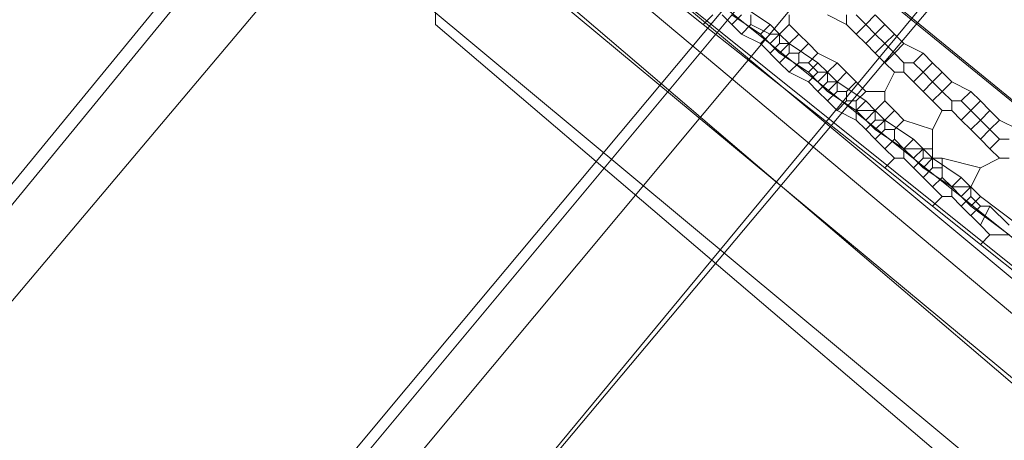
# Model space of a CAD drawing. Header units: metres. Extents: x 92810 to 93633, y 464687 to 465459.
# Tile 41 of 256: x 93135.64 to 93143, y 464754.21 to 464757.36. Entities that reach past the tile are written whole.
import ezdxf
from ezdxf.lldxf.tags import DXFTag

# ---------------------------------------------------------------- set-up
doc = ezdxf.new("R2010")
doc.units = ezdxf.units.M
for name, color, linetype, lineweight, transparency in [('B-OI-KL-DATA_BT NEDERLAND-G', 90, 'SI_B_DATA_BT_NEDERLAND', 18, 0.4), ('B-OI-KL-DATA_KPN-G', 90, 'SI_B_DATA_KPN', 18, 0.4), ('B-OI-KL-DATA_LIANDER-G', 90, 'SI_B_DATA_LIANDER', 18, 0.4), ('B-OI-KL-DATA_PRORAIL-G', 90, 'SI_B_DATA_PRORAIL', 18, 0.4), ('B-OI-KL-DATA_RELINED-G', 90, 'SI_B_DATA_RELINED', 18, 0.4), ('B-OI-KL-DATA_ZIGGO BV-G', 90, 'SI_B_DATA_ZIGGO', 18, 0.4), ('B-OI-KL-ET_LS_LIANDER-G', 190, 'SI_B_ET_LS_LIANDER', 18, 0.4), ('B-OI-KL-ET_LS_PRORAIL-G', 190, 'SI_B_ET_LS_PRORAIL', 18, 0.4), ('B-OI-KL-ET_MS_LIANDER-G', 130, 'SI_B_ET_MS_LIANDER', 18, 0.4), ('B-OI-KL-ET_MS_PRORAIL-G', 130, 'SI_B_ET_MS_PRORAIL', 18, 0.4), ('B-OI-KL-GAS_LD_LIANDER-G', 30, 'SI_B_GAS_LD_LIANDER', 18, 0.4), ('B-OI-KL-GAS_LD_PRORAIL-G', 30, 'SI_B_GAS_LD_PRORAIL', 18, 0.4), ('B-WE-KL-DATA-G', 90, 'KL-DATA-N', 18, 0.4), ('B-WE-KL-ET_LS-G', 190, 'KL-LS-N', 18, 0.4), ('V-WE-KL-WARMTENET-G', 80, 'KL-WARMTENET-V', 18, 0.3)]:
    doc.layers.add(name, color=color, linetype=linetype, lineweight=lineweight, transparency=transparency)
doc.styles.get("Standard").update_dxf_attribs({"font": 'isocp.shx'})
tags = doc.linetypes.add('KL-DATA-N', pattern='A,4,-1,[101,NLCS.SHX,S=0.5,R=0,X=0,Y=0],-1,4,-1,["D",Standard,S=1,R=0,X=-0.25,Y=-0.5],-1.5', length=12.5).pattern_tags.tags
tags[18] = DXFTag(74, 10)
tags = doc.linetypes.add('KL-LS-N', pattern='A,4,-1,[103,NLCS.SHX,S=0.75,R=0,X=0,Y=0],-1,4,-1,["L",Standard,S=1,R=0,X=0,Y=-0.5],-2', length=13).pattern_tags.tags
tags[18] = DXFTag(74, 10)
tags = doc.linetypes.add('KL-WARMTENET-V', pattern='A,3.5,[24,NLCS.SHX,S=0.5,R=0,X=0,Y=0],3.5,-1.5,["WN",Standard,S=1,R=0,X=-0.3,Y=-0.5],-3', length=11.5).pattern_tags.tags
tags[14] = DXFTag(74, 10)
doc.linetypes.add('SI_B_DATA_BT_NEDERLAND', pattern='A,5,-2,["BTN",Standard,S=1.5,R=0,X=-0.51,Y=-0.75],-7', length=14)
doc.linetypes.add('SI_B_DATA_KPN', pattern='A,5,-2,["KPN",Standard,S=1.5,R=0,X=-0.51,Y=-0.75],-8', length=15)
doc.linetypes.add('SI_B_DATA_LIANDER', pattern='A,5,-2,["LI-DATA",Standard,S=1.5,R=0,X=-0.51,Y=-0.75],-11', length=18)
doc.linetypes.add('SI_B_DATA_PRORAIL', pattern='A,5,-2,["PRO-DATA",Standard,S=1.5,R=0,X=-0.51,Y=-0.75],-13', length=20)
doc.linetypes.add('SI_B_DATA_RELINED', pattern='A,5,-2,["REL-DATA",Standard,S=1.5,R=0,X=-0.51,Y=-0.75],-13', length=20)
doc.linetypes.add('SI_B_DATA_ZIGGO', pattern='A,5,-2,["ZIGGO",Standard,S=1.5,R=0,X=-0.51,Y=-0.75],-9', length=16)
doc.linetypes.add('SI_B_ET_LS_LIANDER', pattern='A,5,-2,["LI-LS",Standard,S=1.5,R=0,X=-0.51,Y=-0.75],-10', length=17)
doc.linetypes.add('SI_B_ET_LS_PRORAIL', pattern='A,5,-2,["PRO-LS",Standard,S=1.5,R=0,X=-0.51,Y=-0.75],-11', length=18)
doc.linetypes.add('SI_B_ET_MS_LIANDER', pattern='A,5,-2,["LI-MS",Standard,S=1.5,R=0,X=-0.51,Y=-0.75],-10', length=17)
doc.linetypes.add('SI_B_ET_MS_PRORAIL', pattern='A,5,-2,["PRO-MS",Standard,S=1.5,R=0,X=-0.51,Y=-0.75],-11', length=18)
doc.linetypes.add('SI_B_GAS_LD_LIANDER', pattern='A,5,-2,["LI-G-LD",Standard,S=1.5,R=0,X=-0.51,Y=-0.75],-11', length=18)
doc.linetypes.add('SI_B_GAS_LD_PRORAIL', pattern='A,5,-2,["PRO-G-LD",Standard,S=1.5,R=0,X=-0.51,Y=-0.75],-12', length=19)

msp = doc.modelspace()

# ---------------------------------------------------------------- linework, layer by layer
at = {"layer": 'B-OI-KL-DATA_BT NEDERLAND-G', "flags": 128}
msp.add_lwpolyline([(93099.8915, 464707.3632), (93111.9, 464721.9), (93119.8001, 464731.4), (93123.8002, 464736.2001), (93135.6998, 464750.6001), (93162.8997, 464783.1999), (93177.7002, 464800.8998), (93181.1614, 464805.0663)], dxfattribs=at)
at = {"layer": 'B-OI-KL-DATA_KPN-G', "flags": 128}
for points in [[(93134.9643, 464761.4643), (93134.9643, 464761.3214), (93135.1786, 464761.1071), (93138.3929, 464758.6071), (93139.5357, 464757.6071), (93163.9643, 464737.3214)], [(93134.3929, 464761.0357), (93156.5357, 464742.6071), (93158.6786, 464740.75), (93163.4643, 464736.75)]]:
    msp.add_lwpolyline(points, dxfattribs=at)
at = {"layer": 'B-OI-KL-DATA_LIANDER-G', "flags": 128}
for points in [[(93133.1071, 464763.8929), (93133.1071, 464763.75), (93133.3929, 464763.4643), (93153.75, 464747.1786), (93154.4643, 464746.5357), (93194.1071, 464713.4643)], [(93133.1071, 464763.8929), (93133.6071, 464763.8929), (93133.75, 464763.8214), (93134.8929, 464763.3929), (93192.5357, 464716.4643), (93192.6786, 464716.4643), (93197.9643, 464720.6786), (93198.3929, 464720.6071)]]:
    msp.add_lwpolyline(points, dxfattribs=at)
at = {"layer": 'B-OI-KL-DATA_PRORAIL-G', "flags": 128}
msp.add_lwpolyline([(93408.8214, 465077.1786), (93408.6786, 465076.8214), (93408.3929, 465076.5357), (93400.8214, 465067.1786), (93399.3214, 465064.8929), (93398.3214, 465062.9643), (93397.9643, 465062.4643), (93383.1071, 465043.5357), (93382.5357, 465042.8929), (93361.4643, 465018.9643), (93357.3214, 465014.1071), (93355.1786, 465011.75), (93334.6071, 464988.3929), (93331.25, 464984.6786), (93321.9643, 464974.25), (93315.3214, 464966.1071), (93306.8214, 464955.6071), (93301.5357, 464948.8214), (93301.25, 464948.5357), (93292.0357, 464944.1786), (93290.3929, 464943.3214), (93285.3214, 464937.1786), (93283.0357, 464933.75), (93281.0357, 464929.6071), (93280.1071, 464927.8929), (93271.25, 464913.75), (93270.6786, 464912.9643), (93269.3929, 464911.1786), (93268.8214, 464910.5357), (93242.1071, 464878.6786), (93223.0357, 464855.6786), (93219.3929, 464851.3929), (93185.6071, 464810.9643), (93130.9643, 464745.3929), (93121.1786, 464733.75), (93099.6071, 464707.9643), (93099.6071, 464707.75)], dxfattribs=at)
at = {"layer": 'B-OI-KL-DATA_RELINED-G', "flags": 128}
msp.add_lwpolyline([(93097.579, 464710.1507), (93317.5399, 464971.1901), (93406.4462, 465072.6687), (93408.8129, 465078.642), (93482.9727, 465165.537)], dxfattribs=at)
at = {"layer": 'B-OI-KL-DATA_ZIGGO BV-G', "flags": 128}
msp.add_lwpolyline([(93193.8076, 464712.9022), (93149.26, 464749.967), (93134.543, 464762.296), (93126.008, 464769.806)], dxfattribs=at)
at = {"layer": 'B-OI-KL-ET_LS_LIANDER-G'}
for p, q in [((93137.6071, 464759.8929), (93150.25, 464749.75)), ((93141.0357, 464757.4643), (93141.25, 464757.3214)), ((93140.9643, 464757.3929), (93141.1786, 464757.25)), ((93141.25, 464757.3214), (93141.1786, 464757.25)), ((93141.25, 464757.3214), (93141.3214, 464757.25)), ((93141.1786, 464757.25), (93141.3214, 464757.1071)), ((93141.3214, 464757.25), (93141.25, 464757.1786)), ((93141.3214, 464757.25), (93141.3929, 464757.1786)), ((93141.3929, 464757.1786), (93141.3214, 464757.1071)), ((93141.3929, 464757.1786), (93141.6071, 464757.0357)), ((93141.3214, 464757.1071), (93141.5357, 464756.9643)), ((93141.6071, 464757.0357), (93141.5357, 464756.9643)), ((93141.6071, 464757.0357), (93141.6786, 464756.9643)), ((93141.5357, 464756.9643), (93141.6071, 464756.8929)), ((93141.6786, 464756.9643), (93141.6071, 464756.8929)), ((93141.6786, 464756.9643), (93141.75, 464756.8929)), ((93141.6071, 464756.8929), (93141.6786, 464756.8214)), ((93141.75, 464756.8929), (93141.6786, 464756.8214)), ((93141.6786, 464756.8214), (93141.8929, 464756.6786)), ((93141.75, 464756.8929), (93141.9643, 464756.75)), ((93141.9643, 464756.75), (93141.8929, 464756.6786)), ((93141.9643, 464756.75), (93142.0357, 464756.6786)), ((93141.8929, 464756.6786), (93141.9643, 464756.6071)), ((93142.0357, 464756.6786), (93141.9643, 464756.6071)), ((93142.0357, 464756.6786), (93142.1071, 464756.6071)), ((93141.9643, 464756.6071), (93142.0357, 464756.5357)), ((93142.1071, 464756.6071), (93142.0357, 464756.5357)), ((93142.1071, 464756.6071), (93142.3214, 464756.4643)), ((93142.0357, 464756.5357), (93142.25, 464756.3929)), ((93142.3214, 464756.4643), (93142.25, 464756.3929)), ((93142.3214, 464756.4643), (93142.3929, 464756.3929)), ((93142.25, 464756.3929), (93142.3214, 464756.3214)), ((93142.3929, 464756.3929), (93142.3214, 464756.3214)), ((93142.3929, 464756.3929), (93142.4643, 464756.3214)), ((93142.3214, 464756.3214), (93142.3929, 464756.25)), ((93142.4643, 464756.3214), (93142.3929, 464756.25)), ((93142.4643, 464756.3214), (93142.6786, 464756.1786)), ((93142.3929, 464756.25), (93142.6071, 464756.1071)), ((93142.6786, 464756.1786), (93142.6071, 464756.1071)), ((93142.6786, 464756.1786), (93142.8214, 464756.0357)), ((93142.6071, 464756.1071), (93142.6786, 464756.0357)), ((93142.75, 464756.1071), (93142.6786, 464756.0357)), ((93142.6786, 464756.0357), (93142.75, 464755.9643)), ((93142.8214, 464756.0357), (93142.75, 464755.9643)), ((93142.8214, 464756.0357), (93143.1071, 464755.8214)), ((93142.75, 464755.9643), (93143.0357, 464755.75))]:
    msp.add_line(p, q, dxfattribs=at)
at = {"layer": 'B-OI-KL-ET_LS_PRORAIL-G', "flags": 128}
msp.add_lwpolyline([(93124.5357, 464735.8214), (93124.6071, 464736.1786), (93171.0357, 464791.5357), (93183.4643, 464806.8929), (93198.5357, 464824.6786), (93224.8929, 464856.3929), (93245.6071, 464881.4643), (93245.75, 464881.8214), (93255.1071, 464893.1786), (93256.8929, 464895.1786), (93262.8214, 464890.25), (93262.8929, 464890.25), (93264.3929, 464891.9643), (93264.4643, 464892.25)], dxfattribs=at)
at = {"layer": 'B-OI-KL-ET_MS_LIANDER-G'}
for p, q in [((93141.8929, 464756.75), (93141.8929, 464756.6071)), ((93142.8214, 464756.75), (93142.6786, 464756.6071)), ((93142.4643, 464756.5357), (93142.4643, 464756.25)), ((93142.5357, 464756.3214), (93142.5357, 464756.1786))]:
    msp.add_line(p, q, dxfattribs=at)
at = {"layer": 'B-OI-KL-ET_MS_LIANDER-G', "flags": 128}
for points in [[(93140.3929, 464757.6071), (93140.75, 464757.3214)], [(93140.8214, 464757.3929), (93140.75, 464757.3214)], [(93140.8929, 464757.3929), (93140.9643, 464757.3214)], [(93141.0357, 464757.3929), (93140.9643, 464757.3214)], [(93141.1071, 464757.3929), (93141.1071, 464757.3214)], [(93141.3929, 464757.3929), (93141.3929, 464757.3214)], [(93141.6786, 464757.3929), (93141.8214, 464757.3214)], [(93141.8214, 464757.3929), (93141.8214, 464757.3214)], [(93141.8929, 464757.3929), (93141.9643, 464757.3214)], [(93142.0357, 464757.3929), (93141.9643, 464757.3214)], [(93142.0357, 464757.3929), (93142.1071, 464757.3214)], [(93140.75, 464757.3214), (93142.1071, 464756.25)], [(93140.9643, 464757.3214), (93141.0357, 464757.25)], [(93141.1071, 464757.3214), (93141.0357, 464757.25)], [(93141.1071, 464757.3214), (93141.25, 464757.25)], [(93141.3929, 464757.3214), (93141.3214, 464757.25)], [(93141.3929, 464757.3214), (93141.4643, 464757.25)], [(93141.8214, 464757.3214), (93141.8929, 464757.25)], [(93141.9643, 464757.3214), (93141.8929, 464757.25)], [(93141.9643, 464757.3214), (93142.0357, 464757.25)], [(93142.1071, 464757.3214), (93142.0357, 464757.25)], [(93142.1071, 464757.3214), (93142.1786, 464757.25)], [(93141.0357, 464757.25), (93141.1786, 464757.1786)], [(93141.25, 464757.25), (93141.1786, 464757.1786)], [(93141.25, 464757.25), (93141.3214, 464757.25)], [(93141.3214, 464757.25), (93141.3214, 464757.1786)], [(93141.4643, 464757.25), (93141.3929, 464757.1786)], [(93141.4643, 464757.25), (93141.5357, 464757.1786)], [(93141.8929, 464757.25), (93141.9643, 464757.1786)], [(93142.0357, 464757.25), (93141.9643, 464757.1786)], [(93142.0357, 464757.25), (93142.1071, 464757.1786)], [(93142.1786, 464757.25), (93142.1071, 464757.1786)], [(93142.1786, 464757.25), (93142.25, 464757.1786)], [(93141.1786, 464757.1786), (93141.3214, 464757.0357)], [(93141.3214, 464757.1786), (93141.25, 464757.1071)], [(93141.3214, 464757.1786), (93141.3929, 464757.1786)], [(93141.3929, 464757.1786), (93141.3929, 464757.1071)], [(93141.5357, 464757.1786), (93141.4643, 464757.1071)], [(93141.5357, 464757.1786), (93141.6071, 464757.1071)], [(93141.9643, 464757.1786), (93142.0357, 464757.1071)], [(93142.1071, 464757.1786), (93142.0357, 464757.1071)], [(93142.1071, 464757.1786), (93142.1786, 464757.1071)], [(93142.25, 464757.1786), (93142.1786, 464757.1071)], [(93142.25, 464757.1786), (93142.3929, 464757.1071)], [(93141.3929, 464757.1071), (93141.3214, 464757.0357)], [(93141.3929, 464757.1071), (93141.4643, 464757.1071)], [(93141.4643, 464757.1071), (93141.4643, 464757.0357)], [(93141.6071, 464757.1071), (93141.5357, 464757.0357)], [(93141.6071, 464757.1071), (93141.75, 464757.0357)], [(93142.0357, 464757.1071), (93142.1071, 464757.0357)], [(93142.1786, 464757.1071), (93142.1071, 464757.0357)], [(93142.1786, 464757.1071), (93142.25, 464757.0357)], [(93142.3929, 464757.1071), (93142.3214, 464757.0357)], [(93142.3929, 464757.1071), (93142.4643, 464757.0357)], [(93141.3214, 464757.0357), (93141.3929, 464756.9643)], [(93141.4643, 464757.0357), (93141.3929, 464756.9643)], [(93141.4643, 464757.0357), (93141.5357, 464757.0357)], [(93141.5357, 464757.0357), (93141.6071, 464756.9643)], [(93141.75, 464757.0357), (93141.6786, 464756.9643)], [(93141.75, 464757.0357), (93141.8214, 464756.9643)], [(93142.1071, 464757.0357), (93142.1786, 464756.9643)], [(93142.25, 464757.0357), (93142.3214, 464757.0357)], [(93142.25, 464757.0357), (93142.25, 464756.9643)], [(93142.3214, 464757.0357), (93142.3929, 464756.9643)], [(93142.4643, 464757.0357), (93142.3929, 464756.9643)], [(93142.4643, 464757.0357), (93142.5357, 464756.9643)], [(93141.3929, 464756.9643), (93141.5357, 464756.8929)], [(93141.6071, 464756.9643), (93141.5357, 464756.8929)], [(93141.6071, 464756.9643), (93141.6786, 464756.9643)], [(93141.6786, 464756.9643), (93141.6786, 464756.8929)], [(93141.8214, 464756.9643), (93141.75, 464756.8929)], [(93141.8214, 464756.9643), (93141.8929, 464756.8929)], [(93142.1786, 464756.9643), (93142.1071, 464756.8214)], [(93142.1786, 464756.9643), (93142.25, 464756.9643)], [(93142.25, 464756.9643), (93142.3214, 464756.8929)], [(93142.3929, 464756.9643), (93142.3214, 464756.8929)], [(93142.3929, 464756.9643), (93142.4643, 464756.8929)], [(93142.5357, 464756.9643), (93142.4643, 464756.8929)], [(93142.5357, 464756.9643), (93142.6071, 464756.8929)], [(93141.5357, 464756.8929), (93141.6071, 464756.8214)], [(93141.6786, 464756.8929), (93141.6071, 464756.8214)], [(93141.6071, 464756.8214), (93141.6786, 464756.75)], [(93141.6786, 464756.8929), (93141.75, 464756.8929)], [(93141.75, 464756.8214), (93141.6786, 464756.75)], [(93141.75, 464756.8929), (93141.75, 464756.8214)], [(93141.75, 464756.8214), (93141.8214, 464756.8214)], [(93141.8929, 464756.8929), (93141.8214, 464756.8214)], [(93141.8214, 464756.8214), (93141.8214, 464756.75)], [(93141.8929, 464756.8929), (93141.9643, 464756.8214)], [(93141.9643, 464756.8214), (93141.8929, 464756.75)], [(93141.9643, 464756.8214), (93142.1071, 464756.8214)], [(93142.1071, 464756.8214), (93142.1071, 464756.75)], [(93142.3214, 464756.8929), (93142.3929, 464756.8214)], [(93142.4643, 464756.8929), (93142.3929, 464756.8214)], [(93142.3929, 464756.8214), (93142.4643, 464756.75)], [(93142.4643, 464756.8929), (93142.5357, 464756.8214)], [(93142.5357, 464756.8214), (93142.4643, 464756.75)], [(93142.6071, 464756.8929), (93142.5357, 464756.8214)], [(93142.5357, 464756.8214), (93142.6071, 464756.75)], [(93142.6071, 464756.8929), (93142.75, 464756.8214)], [(93142.75, 464756.8214), (93142.6786, 464756.75)], [(93142.75, 464756.8214), (93142.8214, 464756.75)], [(93141.6786, 464756.75), (93141.75, 464756.6786)], [(93141.8214, 464756.75), (93141.75, 464756.6786)], [(93141.8214, 464756.75), (93141.8929, 464756.75)], [(93142.1071, 464756.75), (93142.0357, 464756.6786)], [(93142.1071, 464756.75), (93142.1786, 464756.6786)], [(93142.4643, 464756.75), (93142.5357, 464756.6786)], [(93142.6071, 464756.75), (93142.6786, 464756.75)], [(93142.6071, 464756.75), (93142.6071, 464756.6786)], [(93142.6786, 464756.75), (93142.8214, 464756.6071)], [(93142.8214, 464756.75), (93142.8929, 464756.6786)], [(93141.75, 464756.6786), (93141.8929, 464756.6071)], [(93141.8929, 464756.6786), (93142.0357, 464756.6786)], [(93142.0357, 464756.6786), (93142.0357, 464756.6071)], [(93142.1786, 464756.6786), (93142.1071, 464756.6071)], [(93142.1786, 464756.6786), (93142.25, 464756.6071)], [(93142.5357, 464756.6786), (93142.4643, 464756.5357)], [(93142.5357, 464756.6786), (93142.6071, 464756.6786)], [(93142.6071, 464756.6786), (93142.6786, 464756.6071)], [(93142.8929, 464756.6786), (93142.8214, 464756.6071)], [(93142.8929, 464756.6786), (93142.9643, 464756.6071)], [(93141.8929, 464756.6071), (93141.9643, 464756.5357)], [(93142.0357, 464756.6071), (93141.9643, 464756.5357)], [(93142.0357, 464756.6071), (93142.1071, 464756.6071)], [(93142.1071, 464756.6071), (93142.1071, 464756.5357)], [(93142.25, 464756.6071), (93142.1786, 464756.5357)], [(93142.25, 464756.6071), (93142.4643, 464756.5357)], [(93142.6786, 464756.6071), (93142.75, 464756.5357)], [(93142.8214, 464756.6071), (93142.75, 464756.5357)], [(93142.8214, 464756.6071), (93142.8929, 464756.5357)], [(93142.9643, 464756.6071), (93142.8929, 464756.5357)], [(93142.9643, 464756.6071), (93143.1071, 464756.5357)], [(93141.9643, 464756.5357), (93142.0357, 464756.4643)], [(93142.1071, 464756.5357), (93142.0357, 464756.4643)], [(93142.1071, 464756.5357), (93142.1786, 464756.5357)], [(93142.1786, 464756.5357), (93142.1786, 464756.4643)], [(93142.75, 464756.5357), (93142.8214, 464756.4643)], [(93142.8929, 464756.5357), (93142.8214, 464756.4643)], [(93142.8929, 464756.5357), (93142.9643, 464756.4643)], [(93142.0357, 464756.4643), (93142.1071, 464756.3929)], [(93142.1786, 464756.4643), (93142.1071, 464756.3929)], [(93142.1786, 464756.4643), (93142.25, 464756.3929)], [(93142.8214, 464756.4643), (93142.8929, 464756.3929)], [(93142.9643, 464756.4643), (93142.8929, 464756.3929)], [(93142.9643, 464756.4643), (93143.0357, 464756.4643)], [(93142.1071, 464756.3929), (93142.1786, 464756.3214)], [(93142.25, 464756.3929), (93142.4643, 464756.3929)], [(93142.25, 464756.3929), (93142.25, 464756.3214)], [(93142.3929, 464756.3929), (93142.3929, 464756.3214)], [(93142.8929, 464756.3929), (93142.9643, 464756.3214)], [(93142.1786, 464756.3214), (93142.1071, 464756.25)], [(93142.1786, 464756.3214), (93142.25, 464756.3214)], [(93142.25, 464756.3214), (93142.3214, 464756.25)], [(93142.3929, 464756.3214), (93142.3214, 464756.25)], [(93142.3929, 464756.3214), (93142.5357, 464756.3214)], [(93142.5357, 464756.3214), (93142.8214, 464756.25)], [(93142.9643, 464756.3214), (93142.8214, 464756.25)], [(93142.9643, 464756.3214), (93143.0357, 464756.3214)], [(93142.1071, 464756.25), (93142.4643, 464755.9643)], [(93142.3214, 464756.25), (93142.3929, 464756.1786)], [(93142.4643, 464756.25), (93142.3929, 464756.1786)], [(93142.4643, 464756.25), (93142.5357, 464756.25)], [(93142.8214, 464756.25), (93142.75, 464756.1071)], [(93142.3929, 464756.1786), (93142.4643, 464756.1071)], [(93142.5357, 464756.1786), (93142.4643, 464756.1071)], [(93142.5357, 464756.1786), (93142.6071, 464756.1071)], [(93142.4643, 464756.1071), (93142.5357, 464756.0357)], [(93142.6071, 464756.1071), (93142.75, 464756.1071)], [(93142.6071, 464756.1071), (93142.6071, 464756.0357)], [(93142.75, 464756.1071), (93142.75, 464756.0357)], [(93142.5357, 464756.0357), (93142.4643, 464755.9643)], [(93142.5357, 464756.0357), (93142.6071, 464756.0357)], [(93142.6071, 464756.0357), (93142.6786, 464755.9643)], [(93142.75, 464756.0357), (93142.6786, 464755.9643)], [(93142.75, 464756.0357), (93142.8214, 464755.9643)], [(93142.4643, 464755.9643), (93142.8214, 464755.6786)], [(93142.6786, 464755.9643), (93142.8214, 464755.8214)], [(93142.8214, 464755.9643), (93142.75, 464755.8929)], [(93142.8214, 464755.9643), (93142.8929, 464755.9643)], [(93142.8929, 464755.9643), (93142.8214, 464755.8214)], [(93142.8929, 464755.9643), (93143.0357, 464755.8214)], [(93142.8214, 464755.8214), (93142.8929, 464755.75)], [(93142.8929, 464755.75), (93142.8214, 464755.6786)], [(93142.8929, 464755.75), (93143.0357, 464755.75)], [(93142.8214, 464755.6786), (93143.1786, 464755.3929)]]:
    msp.add_lwpolyline(points, dxfattribs=at)
at = {"layer": 'B-OI-KL-ET_MS_PRORAIL-G', "flags": 128}
msp.add_lwpolyline([(93245.1071, 464882.3929), (93245.1786, 464882.25), (93245.1071, 464882.1786), (93192.6786, 464819.4643), (93183.4643, 464808.25), (93178.3929, 464802.25), (93138.5357, 464754.6071), (93099.6071, 464707.9643), (93099.6071, 464707.75)], dxfattribs=at)
at = {"layer": 'B-OI-KL-GAS_LD_LIANDER-G', "flags": 128}
for points in [[(93139.25, 464757.8929), (93147.5357, 464750.8214)], [(93138.75, 464757.4643), (93138.75, 464757.3214), (93173.6786, 464727.5357), (93192.75, 464711.5357)]]:
    msp.add_lwpolyline(points, dxfattribs=at)
at = {"layer": 'B-OI-KL-GAS_LD_PRORAIL-G', "flags": 128}
msp.add_lwpolyline([(93147.1786, 464716.8929), (93147.1786, 464717.0357), (93124.8929, 464735.5357), (93124.5357, 464735.8929), (93145.1071, 464760.75), (93171.3929, 464791.9643), (93183.4643, 464806.8929), (93198.9643, 464825.1786), (93245.6786, 464881.5357), (93245.75, 464881.8214), (93256.8214, 464895.1786), (93256.8929, 464895.1786), (93262.6786, 464890.3214), (93262.8929, 464890.25), (93264.4643, 464892.3214), (93260.25, 464895.6786), (93260.25, 464895.8214), (93260.0357, 464895.8214)], dxfattribs=at)
at = {"layer": 'B-WE-KL-DATA-G'}
msp.add_lwpolyline([(93134.8, 464763.5), (93192.5, 464716.4)], dxfattribs=at)
at = {"layer": 'B-WE-KL-ET_LS-G'}
msp.add_lwpolyline([(93138.4185, 464759.2948), (93193.9098, 464713.0359)], dxfattribs=at)
at = {"layer": 'V-WE-KL-WARMTENET-G'}
for points in [[(93145.934, 464768.742), (93121.718, 464739.236)], [(93146.011, 464768.679), (93121.795, 464739.173)]]:
    msp.add_lwpolyline(points, dxfattribs=at)

doc.saveas('drawing.dxf')
